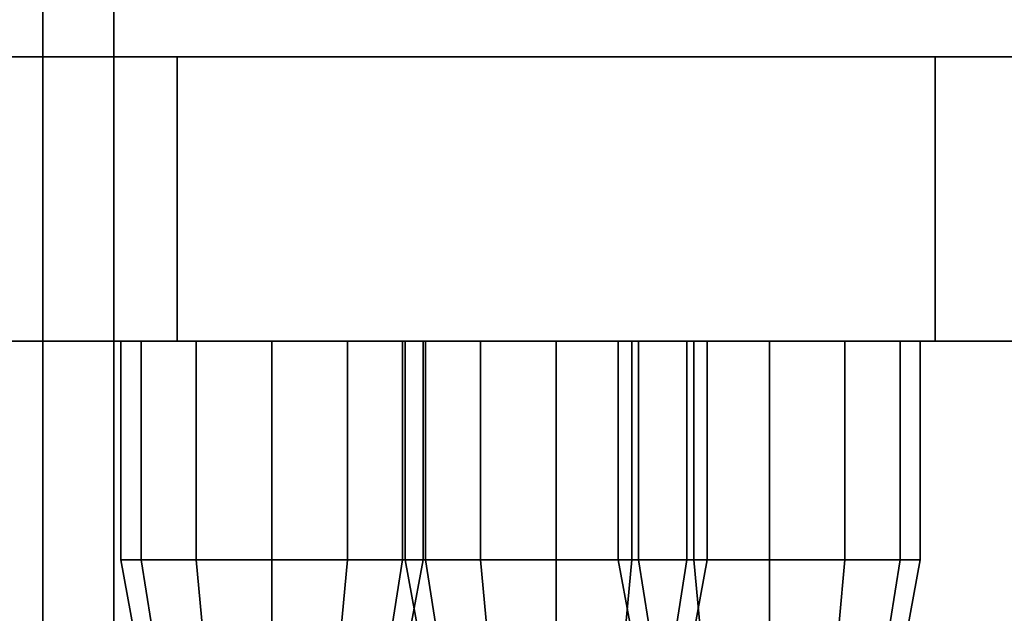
# Model space of a CAD drawing. Header units: metres. Extents: x -34.5 to -0.5, y 0 to 14.7.
# Tile 58 of 74: x -13.346 to -12.931, y 1.565 to 1.816. Entities that reach past the tile are written whole.
import ezdxf

# ---------------------------------------------------------------- set-up
doc = ezdxf.new("R2010")
doc.units = ezdxf.units.M
for name, color, linetype in [('FRAME', 8, 'Continuous'), ('GLASS', 5, 'Continuous'), ('STUCCO', 8, 'Continuous')]:
    doc.layers.add(name, color=color, linetype=linetype)

msp = doc.modelspace()

# ---------------------------------------------------------------- linework, layer by layer
at = {"layer": 'FRAME'}
for points in [[(-13.3067, 1.5), (-13.3667, 1.5), (-13.3667, 4), (-13.3067, 4)], [(-13.3667, 1.5), (-13.3067, 1.5), (-13.3067, 4), (-13.3667, 4)], [(-13.3067, 1.5), (-13.3667, 1.5), (-13.3667, 4), (-13.3067, 4)], [(-13.3667, 1.5), (-13.3067, 1.5), (-13.3067, 4), (-13.3667, 4)]]:
    msp.add_lwpolyline(points, close=True, dxfattribs=at)
at = {"layer": 'GLASS'}
for points in [[(-11.9967, 1.53), (-13.3367, 1.53), (-13.3367, 3.97), (-11.9967, 3.97)], [(-13.3367, 1.53), (-11.9967, 1.53), (-11.9967, 3.97), (-13.3367, 3.97)], [(-11.9967, 1.53), (-13.3367, 1.53), (-13.3367, 3.97), (-11.9967, 3.97)], [(-13.3367, 1.53), (-11.9967, 1.53), (-11.9967, 3.97), (-13.3367, 3.97)]]:
    msp.add_lwpolyline(points, close=True, dxfattribs=at)
at = {"layer": 'STUCCO'}
for points in [[(-10.1, 1.68), (-16, 1.68), (-16, 1.8), (-10.1, 1.8)], [(-16, 1.68), (-10.1, 1.68), (-10.1, 1.8), (-16, 1.8)], [(-12.96, 1.68), (-13.28, 1.68), (-13.28, 1.8), (-12.96, 1.8)], [(-13.28, 1.68), (-12.96, 1.68), (-12.96, 1.8), (-13.28, 1.8)], [(-13.2952, 1.5876), (-13.3038, 1.5876), (-13.3038, 1.68), (-13.2952, 1.68)], [(-13.3038, 1.5876), (-13.2952, 1.5876), (-13.2952, 1.68), (-13.3038, 1.68)], [(-13.2719, 1.5876), (-13.2952, 1.5876), (-13.2952, 1.68), (-13.2719, 1.68)], [(-13.2952, 1.5876), (-13.2719, 1.5876), (-13.2719, 1.68), (-13.2952, 1.68)], [(-13.24, 1.5876), (-13.2719, 1.5876), (-13.2719, 1.68), (-13.24, 1.68)], [(-13.2719, 1.5876), (-13.24, 1.5876), (-13.24, 1.68), (-13.2719, 1.68)], [(-13.2081, 1.5876), (-13.24, 1.5876), (-13.24, 1.68), (-13.2081, 1.68)], [(-13.24, 1.5876), (-13.2081, 1.5876), (-13.2081, 1.68), (-13.24, 1.68)], [(-13.1848, 1.5876), (-13.2081, 1.5876), (-13.2081, 1.68), (-13.1848, 1.68)], [(-13.2081, 1.5876), (-13.1848, 1.5876), (-13.1848, 1.68), (-13.2081, 1.68)], [(-13.1762, 1.5876), (-13.1848, 1.5876), (-13.1848, 1.68), (-13.1762, 1.68)], [(-13.1848, 1.5876), (-13.1762, 1.5876), (-13.1762, 1.68), (-13.1848, 1.68)], [(-13.1752, 1.5876), (-13.1837, 1.5876), (-13.1837, 1.68), (-13.1752, 1.68)], [(-13.1837, 1.5876), (-13.1752, 1.5876), (-13.1752, 1.68), (-13.1837, 1.68)], [(-13.1752, 1.5876), (-13.1837, 1.5876), (-13.1837, 1.68), (-13.1752, 1.68)], [(-13.1837, 1.5876), (-13.1752, 1.5876), (-13.1752, 1.68), (-13.1837, 1.68)], [(-13.1752, 1.5876), (-13.1837, 1.5876), (-13.1837, 1.68), (-13.1752, 1.68)], [(-13.1837, 1.5876), (-13.1752, 1.5876), (-13.1752, 1.68), (-13.1837, 1.68)], [(-13.1752, 1.5876), (-13.1837, 1.5876), (-13.1837, 1.68), (-13.1752, 1.68)], [(-13.1837, 1.5876), (-13.1752, 1.5876), (-13.1752, 1.68), (-13.1837, 1.68)], [(-13.1752, 1.5876), (-13.1837, 1.5876), (-13.1837, 1.68), (-13.1752, 1.68)], [(-13.1837, 1.5876), (-13.1752, 1.5876), (-13.1752, 1.68), (-13.1837, 1.68)], [(-13.1752, 1.5876), (-13.1837, 1.5876), (-13.1837, 1.68), (-13.1752, 1.68)], [(-13.1837, 1.5876), (-13.1752, 1.5876), (-13.1752, 1.68), (-13.1837, 1.68)], [(-13.1752, 1.5876), (-13.1837, 1.5876), (-13.1837, 1.68), (-13.1752, 1.68)], [(-13.1837, 1.5876), (-13.1752, 1.5876), (-13.1752, 1.68), (-13.1837, 1.68)], [(-13.1752, 1.5876), (-13.1837, 1.5876), (-13.1837, 1.68), (-13.1752, 1.68)], [(-13.1837, 1.5876), (-13.1752, 1.5876), (-13.1752, 1.68), (-13.1837, 1.68)], [(-13.1752, 1.5876), (-13.1837, 1.5876), (-13.1837, 1.68), (-13.1752, 1.68)], [(-13.1837, 1.5876), (-13.1752, 1.5876), (-13.1752, 1.68), (-13.1837, 1.68)], [(-13.1752, 1.5876), (-13.1837, 1.5876), (-13.1837, 1.68), (-13.1752, 1.68)], [(-13.1837, 1.5876), (-13.1752, 1.5876), (-13.1752, 1.68), (-13.1837, 1.68)], [(-13.1752, 1.5876), (-13.1837, 1.5876), (-13.1837, 1.68), (-13.1752, 1.68)], [(-13.1837, 1.5876), (-13.1752, 1.5876), (-13.1752, 1.68), (-13.1837, 1.68)], [(-13.1752, 1.5876), (-13.1837, 1.5876), (-13.1837, 1.68), (-13.1752, 1.68)], [(-13.1837, 1.5876), (-13.1752, 1.5876), (-13.1752, 1.68), (-13.1837, 1.68)], [(-13.1752, 1.5876), (-13.1837, 1.5876), (-13.1837, 1.68), (-13.1752, 1.68)], [(-13.1837, 1.5876), (-13.1752, 1.5876), (-13.1752, 1.68), (-13.1837, 1.68)], [(-13.1752, 1.5876), (-13.1837, 1.5876), (-13.1837, 1.68), (-13.1752, 1.68)], [(-13.1837, 1.5876), (-13.1752, 1.5876), (-13.1752, 1.68), (-13.1837, 1.68)], [(-13.1519, 1.5876), (-13.1752, 1.5876), (-13.1752, 1.68), (-13.1519, 1.68)], [(-13.1752, 1.5876), (-13.1519, 1.5876), (-13.1519, 1.68), (-13.1752, 1.68)], [(-13.1519, 1.5876), (-13.1752, 1.5876), (-13.1752, 1.68), (-13.1519, 1.68)], [(-13.1752, 1.5876), (-13.1519, 1.5876), (-13.1519, 1.68), (-13.1752, 1.68)], [(-13.1519, 1.5876), (-13.1752, 1.5876), (-13.1752, 1.68), (-13.1519, 1.68)], [(-13.1752, 1.5876), (-13.1519, 1.5876), (-13.1519, 1.68), (-13.1752, 1.68)], [(-13.1519, 1.5876), (-13.1752, 1.5876), (-13.1752, 1.68), (-13.1519, 1.68)], [(-13.1752, 1.5876), (-13.1519, 1.5876), (-13.1519, 1.68), (-13.1752, 1.68)], [(-13.1519, 1.5876), (-13.1752, 1.5876), (-13.1752, 1.68), (-13.1519, 1.68)], [(-13.1752, 1.5876), (-13.1519, 1.5876), (-13.1519, 1.68), (-13.1752, 1.68)], [(-13.1519, 1.5876), (-13.1752, 1.5876), (-13.1752, 1.68), (-13.1519, 1.68)], [(-13.1752, 1.5876), (-13.1519, 1.5876), (-13.1519, 1.68), (-13.1752, 1.68)], [(-13.1519, 1.5876), (-13.1752, 1.5876), (-13.1752, 1.68), (-13.1519, 1.68)], [(-13.1752, 1.5876), (-13.1519, 1.5876), (-13.1519, 1.68), (-13.1752, 1.68)], [(-13.1519, 1.5876), (-13.1752, 1.5876), (-13.1752, 1.68), (-13.1519, 1.68)], [(-13.1752, 1.5876), (-13.1519, 1.5876), (-13.1519, 1.68), (-13.1752, 1.68)], [(-13.1519, 1.5876), (-13.1752, 1.5876), (-13.1752, 1.68), (-13.1519, 1.68)], [(-13.1752, 1.5876), (-13.1519, 1.5876), (-13.1519, 1.68), (-13.1752, 1.68)], [(-13.1519, 1.5876), (-13.1752, 1.5876), (-13.1752, 1.68), (-13.1519, 1.68)], [(-13.1752, 1.5876), (-13.1519, 1.5876), (-13.1519, 1.68), (-13.1752, 1.68)], [(-13.1519, 1.5876), (-13.1752, 1.5876), (-13.1752, 1.68), (-13.1519, 1.68)], [(-13.1752, 1.5876), (-13.1519, 1.5876), (-13.1519, 1.68), (-13.1752, 1.68)], [(-13.1519, 1.5876), (-13.1752, 1.5876), (-13.1752, 1.68), (-13.1519, 1.68)], [(-13.1752, 1.5876), (-13.1519, 1.5876), (-13.1519, 1.68), (-13.1752, 1.68)], [(-13.1519, 1.5876), (-13.1752, 1.5876), (-13.1752, 1.68), (-13.1519, 1.68)], [(-13.1752, 1.5876), (-13.1519, 1.5876), (-13.1519, 1.68), (-13.1752, 1.68)], [(-13.1519, 1.5876), (-13.1752, 1.5876), (-13.1752, 1.68), (-13.1519, 1.68)], [(-13.1752, 1.5876), (-13.1519, 1.5876), (-13.1519, 1.68), (-13.1752, 1.68)], [(-13.12, 1.5876), (-13.1519, 1.5876), (-13.1519, 1.68), (-13.12, 1.68)], [(-13.1519, 1.5876), (-13.12, 1.5876), (-13.12, 1.68), (-13.1519, 1.68)], [(-13.12, 1.5876), (-13.1519, 1.5876), (-13.1519, 1.68), (-13.12, 1.68)], [(-13.1519, 1.5876), (-13.12, 1.5876), (-13.12, 1.68), (-13.1519, 1.68)], [(-13.12, 1.5876), (-13.1519, 1.5876), (-13.1519, 1.68), (-13.12, 1.68)], [(-13.1519, 1.5876), (-13.12, 1.5876), (-13.12, 1.68), (-13.1519, 1.68)], [(-13.12, 1.5876), (-13.1519, 1.5876), (-13.1519, 1.68), (-13.12, 1.68)], [(-13.1519, 1.5876), (-13.12, 1.5876), (-13.12, 1.68), (-13.1519, 1.68)], [(-13.12, 1.5876), (-13.1519, 1.5876), (-13.1519, 1.68), (-13.12, 1.68)], [(-13.1519, 1.5876), (-13.12, 1.5876), (-13.12, 1.68), (-13.1519, 1.68)], [(-13.12, 1.5876), (-13.1519, 1.5876), (-13.1519, 1.68), (-13.12, 1.68)], [(-13.1519, 1.5876), (-13.12, 1.5876), (-13.12, 1.68), (-13.1519, 1.68)], [(-13.12, 1.5876), (-13.1519, 1.5876), (-13.1519, 1.68), (-13.12, 1.68)], [(-13.1519, 1.5876), (-13.12, 1.5876), (-13.12, 1.68), (-13.1519, 1.68)], [(-13.12, 1.5876), (-13.1519, 1.5876), (-13.1519, 1.68), (-13.12, 1.68)], [(-13.1519, 1.5876), (-13.12, 1.5876), (-13.12, 1.68), (-13.1519, 1.68)], [(-13.12, 1.5876), (-13.1519, 1.5876), (-13.1519, 1.68), (-13.12, 1.68)], [(-13.1519, 1.5876), (-13.12, 1.5876), (-13.12, 1.68), (-13.1519, 1.68)], [(-13.12, 1.5876), (-13.1519, 1.5876), (-13.1519, 1.68), (-13.12, 1.68)], [(-13.1519, 1.5876), (-13.12, 1.5876), (-13.12, 1.68), (-13.1519, 1.68)], [(-13.12, 1.5876), (-13.1519, 1.5876), (-13.1519, 1.68), (-13.12, 1.68)], [(-13.1519, 1.5876), (-13.12, 1.5876), (-13.12, 1.68), (-13.1519, 1.68)], [(-13.12, 1.5876), (-13.1519, 1.5876), (-13.1519, 1.68), (-13.12, 1.68)], [(-13.1519, 1.5876), (-13.12, 1.5876), (-13.12, 1.68), (-13.1519, 1.68)], [(-13.12, 1.5876), (-13.1519, 1.5876), (-13.1519, 1.68), (-13.12, 1.68)], [(-13.1519, 1.5876), (-13.12, 1.5876), (-13.12, 1.68), (-13.1519, 1.68)], [(-13.12, 1.5876), (-13.1519, 1.5876), (-13.1519, 1.68), (-13.12, 1.68)], [(-13.1519, 1.5876), (-13.12, 1.5876), (-13.12, 1.68), (-13.1519, 1.68)], [(-13.0881, 1.5876), (-13.12, 1.5876), (-13.12, 1.68), (-13.0881, 1.68)], [(-13.12, 1.5876), (-13.0881, 1.5876), (-13.0881, 1.68), (-13.12, 1.68)], [(-13.0881, 1.5876), (-13.12, 1.5876), (-13.12, 1.68), (-13.0881, 1.68)], [(-13.12, 1.5876), (-13.0881, 1.5876), (-13.0881, 1.68), (-13.12, 1.68)], [(-13.0881, 1.5876), (-13.12, 1.5876), (-13.12, 1.68), (-13.0881, 1.68)], [(-13.12, 1.5876), (-13.0881, 1.5876), (-13.0881, 1.68), (-13.12, 1.68)], [(-13.0881, 1.5876), (-13.12, 1.5876), (-13.12, 1.68), (-13.0881, 1.68)], [(-13.12, 1.5876), (-13.0881, 1.5876), (-13.0881, 1.68), (-13.12, 1.68)], [(-13.0881, 1.5876), (-13.12, 1.5876), (-13.12, 1.68), (-13.0881, 1.68)], [(-13.12, 1.5876), (-13.0881, 1.5876), (-13.0881, 1.68), (-13.12, 1.68)], [(-13.0881, 1.5876), (-13.12, 1.5876), (-13.12, 1.68), (-13.0881, 1.68)], [(-13.12, 1.5876), (-13.0881, 1.5876), (-13.0881, 1.68), (-13.12, 1.68)], [(-13.0881, 1.5876), (-13.12, 1.5876), (-13.12, 1.68), (-13.0881, 1.68)], [(-13.12, 1.5876), (-13.0881, 1.5876), (-13.0881, 1.68), (-13.12, 1.68)], [(-13.0881, 1.5876), (-13.12, 1.5876), (-13.12, 1.68), (-13.0881, 1.68)], [(-13.12, 1.5876), (-13.0881, 1.5876), (-13.0881, 1.68), (-13.12, 1.68)], [(-13.0881, 1.5876), (-13.12, 1.5876), (-13.12, 1.68), (-13.0881, 1.68)], [(-13.12, 1.5876), (-13.0881, 1.5876), (-13.0881, 1.68), (-13.12, 1.68)], [(-13.0881, 1.5876), (-13.12, 1.5876), (-13.12, 1.68), (-13.0881, 1.68)], [(-13.12, 1.5876), (-13.0881, 1.5876), (-13.0881, 1.68), (-13.12, 1.68)], [(-13.0881, 1.5876), (-13.12, 1.5876), (-13.12, 1.68), (-13.0881, 1.68)], [(-13.12, 1.5876), (-13.0881, 1.5876), (-13.0881, 1.68), (-13.12, 1.68)], [(-13.0881, 1.5876), (-13.12, 1.5876), (-13.12, 1.68), (-13.0881, 1.68)], [(-13.12, 1.5876), (-13.0881, 1.5876), (-13.0881, 1.68), (-13.12, 1.68)], [(-13.0881, 1.5876), (-13.12, 1.5876), (-13.12, 1.68), (-13.0881, 1.68)], [(-13.12, 1.5876), (-13.0881, 1.5876), (-13.0881, 1.68), (-13.12, 1.68)], [(-13.0881, 1.5876), (-13.12, 1.5876), (-13.12, 1.68), (-13.0881, 1.68)], [(-13.12, 1.5876), (-13.0881, 1.5876), (-13.0881, 1.68), (-13.12, 1.68)], [(-13.0852, 1.5876), (-13.0938, 1.5876), (-13.0938, 1.68), (-13.0852, 1.68)], [(-13.0938, 1.5876), (-13.0852, 1.5876), (-13.0852, 1.68), (-13.0938, 1.68)], [(-13.0648, 1.5876), (-13.0881, 1.5876), (-13.0881, 1.68), (-13.0648, 1.68)], [(-13.0881, 1.5876), (-13.0648, 1.5876), (-13.0648, 1.68), (-13.0881, 1.68)], [(-13.0648, 1.5876), (-13.0881, 1.5876), (-13.0881, 1.68), (-13.0648, 1.68)], [(-13.0881, 1.5876), (-13.0648, 1.5876), (-13.0648, 1.68), (-13.0881, 1.68)], [(-13.0648, 1.5876), (-13.0881, 1.5876), (-13.0881, 1.68), (-13.0648, 1.68)], [(-13.0881, 1.5876), (-13.0648, 1.5876), (-13.0648, 1.68), (-13.0881, 1.68)], [(-13.0648, 1.5876), (-13.0881, 1.5876), (-13.0881, 1.68), (-13.0648, 1.68)], [(-13.0881, 1.5876), (-13.0648, 1.5876), (-13.0648, 1.68), (-13.0881, 1.68)], [(-13.0648, 1.5876), (-13.0881, 1.5876), (-13.0881, 1.68), (-13.0648, 1.68)], [(-13.0881, 1.5876), (-13.0648, 1.5876), (-13.0648, 1.68), (-13.0881, 1.68)], [(-13.0648, 1.5876), (-13.0881, 1.5876), (-13.0881, 1.68), (-13.0648, 1.68)], [(-13.0881, 1.5876), (-13.0648, 1.5876), (-13.0648, 1.68), (-13.0881, 1.68)], [(-13.0648, 1.5876), (-13.0881, 1.5876), (-13.0881, 1.68), (-13.0648, 1.68)], [(-13.0881, 1.5876), (-13.0648, 1.5876), (-13.0648, 1.68), (-13.0881, 1.68)], [(-13.0648, 1.5876), (-13.0881, 1.5876), (-13.0881, 1.68), (-13.0648, 1.68)], [(-13.0881, 1.5876), (-13.0648, 1.5876), (-13.0648, 1.68), (-13.0881, 1.68)], [(-13.0648, 1.5876), (-13.0881, 1.5876), (-13.0881, 1.68), (-13.0648, 1.68)], [(-13.0881, 1.5876), (-13.0648, 1.5876), (-13.0648, 1.68), (-13.0881, 1.68)], [(-13.0648, 1.5876), (-13.0881, 1.5876), (-13.0881, 1.68), (-13.0648, 1.68)], [(-13.0881, 1.5876), (-13.0648, 1.5876), (-13.0648, 1.68), (-13.0881, 1.68)], [(-13.0648, 1.5876), (-13.0881, 1.5876), (-13.0881, 1.68), (-13.0648, 1.68)], [(-13.0881, 1.5876), (-13.0648, 1.5876), (-13.0648, 1.68), (-13.0881, 1.68)], [(-13.0648, 1.5876), (-13.0881, 1.5876), (-13.0881, 1.68), (-13.0648, 1.68)], [(-13.0881, 1.5876), (-13.0648, 1.5876), (-13.0648, 1.68), (-13.0881, 1.68)], [(-13.0648, 1.5876), (-13.0881, 1.5876), (-13.0881, 1.68), (-13.0648, 1.68)], [(-13.0881, 1.5876), (-13.0648, 1.5876), (-13.0648, 1.68), (-13.0881, 1.68)], [(-13.0648, 1.5876), (-13.0881, 1.5876), (-13.0881, 1.68), (-13.0648, 1.68)], [(-13.0881, 1.5876), (-13.0648, 1.5876), (-13.0648, 1.68), (-13.0881, 1.68)], [(-13.0619, 1.5876), (-13.0852, 1.5876), (-13.0852, 1.68), (-13.0619, 1.68)], [(-13.0852, 1.5876), (-13.0619, 1.5876), (-13.0619, 1.68), (-13.0852, 1.68)], [(-13.0563, 1.5876), (-13.0648, 1.5876), (-13.0648, 1.68), (-13.0563, 1.68)], [(-13.0648, 1.5876), (-13.0563, 1.5876), (-13.0563, 1.68), (-13.0648, 1.68)], [(-13.0563, 1.5876), (-13.0648, 1.5876), (-13.0648, 1.68), (-13.0563, 1.68)], [(-13.0648, 1.5876), (-13.0563, 1.5876), (-13.0563, 1.68), (-13.0648, 1.68)], [(-13.0563, 1.5876), (-13.0648, 1.5876), (-13.0648, 1.68), (-13.0563, 1.68)], [(-13.0648, 1.5876), (-13.0563, 1.5876), (-13.0563, 1.68), (-13.0648, 1.68)], [(-13.0563, 1.5876), (-13.0648, 1.5876), (-13.0648, 1.68), (-13.0563, 1.68)], [(-13.0648, 1.5876), (-13.0563, 1.5876), (-13.0563, 1.68), (-13.0648, 1.68)], [(-13.0563, 1.5876), (-13.0648, 1.5876), (-13.0648, 1.68), (-13.0563, 1.68)], [(-13.0648, 1.5876), (-13.0563, 1.5876), (-13.0563, 1.68), (-13.0648, 1.68)], [(-13.0563, 1.5876), (-13.0648, 1.5876), (-13.0648, 1.68), (-13.0563, 1.68)], [(-13.0648, 1.5876), (-13.0563, 1.5876), (-13.0563, 1.68), (-13.0648, 1.68)], [(-13.0563, 1.5876), (-13.0648, 1.5876), (-13.0648, 1.68), (-13.0563, 1.68)], [(-13.0648, 1.5876), (-13.0563, 1.5876), (-13.0563, 1.68), (-13.0648, 1.68)], [(-13.0563, 1.5876), (-13.0648, 1.5876), (-13.0648, 1.68), (-13.0563, 1.68)], [(-13.0648, 1.5876), (-13.0563, 1.5876), (-13.0563, 1.68), (-13.0648, 1.68)], [(-13.0563, 1.5876), (-13.0648, 1.5876), (-13.0648, 1.68), (-13.0563, 1.68)], [(-13.0648, 1.5876), (-13.0563, 1.5876), (-13.0563, 1.68), (-13.0648, 1.68)], [(-13.0563, 1.5876), (-13.0648, 1.5876), (-13.0648, 1.68), (-13.0563, 1.68)], [(-13.0648, 1.5876), (-13.0563, 1.5876), (-13.0563, 1.68), (-13.0648, 1.68)], [(-13.0563, 1.5876), (-13.0648, 1.5876), (-13.0648, 1.68), (-13.0563, 1.68)], [(-13.0648, 1.5876), (-13.0563, 1.5876), (-13.0563, 1.68), (-13.0648, 1.68)], [(-13.0563, 1.5876), (-13.0648, 1.5876), (-13.0648, 1.68), (-13.0563, 1.68)], [(-13.0648, 1.5876), (-13.0563, 1.5876), (-13.0563, 1.68), (-13.0648, 1.68)], [(-13.0563, 1.5876), (-13.0648, 1.5876), (-13.0648, 1.68), (-13.0563, 1.68)], [(-13.0648, 1.5876), (-13.0563, 1.5876), (-13.0563, 1.68), (-13.0648, 1.68)], [(-13.0563, 1.5876), (-13.0648, 1.5876), (-13.0648, 1.68), (-13.0563, 1.68)], [(-13.0648, 1.5876), (-13.0563, 1.5876), (-13.0563, 1.68), (-13.0648, 1.68)], [(-13.03, 1.5876), (-13.0619, 1.5876), (-13.0619, 1.68), (-13.03, 1.68)], [(-13.0619, 1.5876), (-13.03, 1.5876), (-13.03, 1.68), (-13.0619, 1.68)], [(-12.9981, 1.5876), (-13.03, 1.5876), (-13.03, 1.68), (-12.9981, 1.68)], [(-13.03, 1.5876), (-12.9981, 1.5876), (-12.9981, 1.68), (-13.03, 1.68)], [(-12.9748, 1.5876), (-12.9981, 1.5876), (-12.9981, 1.68), (-12.9748, 1.68)], [(-12.9981, 1.5876), (-12.9748, 1.5876), (-12.9748, 1.68), (-12.9981, 1.68)], [(-12.9663, 1.5876), (-12.9748, 1.5876), (-12.9748, 1.68), (-12.9663, 1.68)], [(-12.9748, 1.5876), (-12.9663, 1.5876), (-12.9663, 1.68), (-12.9748, 1.68)], [(-13.2868, 1.5348), (-13.294, 1.5348), (-13.3038, 1.5876), (-13.2952, 1.5876)], [(-13.294, 1.5348), (-13.2868, 1.5348), (-13.2952, 1.5876), (-13.3038, 1.5876)], [(-13.267, 1.5348), (-13.2868, 1.5348), (-13.2952, 1.5876), (-13.2719, 1.5876)], [(-13.2868, 1.5348), (-13.267, 1.5348), (-13.2719, 1.5876), (-13.2952, 1.5876)], [(-13.24, 1.5348), (-13.267, 1.5348), (-13.2719, 1.5876), (-13.24, 1.5876)], [(-13.267, 1.5348), (-13.24, 1.5348), (-13.24, 1.5876), (-13.2719, 1.5876)], [(-13.213, 1.5348), (-13.24, 1.5348), (-13.24, 1.5876), (-13.2081, 1.5876)], [(-13.24, 1.5348), (-13.213, 1.5348), (-13.2081, 1.5876), (-13.24, 1.5876)], [(-13.1932, 1.5348), (-13.213, 1.5348), (-13.2081, 1.5876), (-13.1848, 1.5876)], [(-13.213, 1.5348), (-13.1932, 1.5348), (-13.1848, 1.5876), (-13.2081, 1.5876)], [(-13.186, 1.5348), (-13.1932, 1.5348), (-13.1848, 1.5876), (-13.1762, 1.5876)], [(-13.1932, 1.5348), (-13.186, 1.5348), (-13.1762, 1.5876), (-13.1848, 1.5876)], [(-13.1668, 1.5348), (-13.174, 1.5348), (-13.1837, 1.5876), (-13.1752, 1.5876)], [(-13.174, 1.5348), (-13.1668, 1.5348), (-13.1752, 1.5876), (-13.1837, 1.5876)], [(-13.1668, 1.5348), (-13.174, 1.5348), (-13.1837, 1.5876), (-13.1752, 1.5876)], [(-13.174, 1.5348), (-13.1668, 1.5348), (-13.1752, 1.5876), (-13.1837, 1.5876)], [(-13.1668, 1.5348), (-13.174, 1.5348), (-13.1837, 1.5876), (-13.1752, 1.5876)], [(-13.174, 1.5348), (-13.1668, 1.5348), (-13.1752, 1.5876), (-13.1837, 1.5876)], [(-13.1668, 1.5348), (-13.174, 1.5348), (-13.1837, 1.5876), (-13.1752, 1.5876)], [(-13.174, 1.5348), (-13.1668, 1.5348), (-13.1752, 1.5876), (-13.1837, 1.5876)], [(-13.1668, 1.5348), (-13.174, 1.5348), (-13.1837, 1.5876), (-13.1752, 1.5876)], [(-13.174, 1.5348), (-13.1668, 1.5348), (-13.1752, 1.5876), (-13.1837, 1.5876)], [(-13.1668, 1.5348), (-13.174, 1.5348), (-13.1837, 1.5876), (-13.1752, 1.5876)], [(-13.174, 1.5348), (-13.1668, 1.5348), (-13.1752, 1.5876), (-13.1837, 1.5876)], [(-13.1668, 1.5348), (-13.174, 1.5348), (-13.1837, 1.5876), (-13.1752, 1.5876)], [(-13.174, 1.5348), (-13.1668, 1.5348), (-13.1752, 1.5876), (-13.1837, 1.5876)], [(-13.1668, 1.5348), (-13.174, 1.5348), (-13.1837, 1.5876), (-13.1752, 1.5876)], [(-13.174, 1.5348), (-13.1668, 1.5348), (-13.1752, 1.5876), (-13.1837, 1.5876)], [(-13.1668, 1.5348), (-13.174, 1.5348), (-13.1837, 1.5876), (-13.1752, 1.5876)], [(-13.174, 1.5348), (-13.1668, 1.5348), (-13.1752, 1.5876), (-13.1837, 1.5876)], [(-13.1668, 1.5348), (-13.174, 1.5348), (-13.1837, 1.5876), (-13.1752, 1.5876)], [(-13.174, 1.5348), (-13.1668, 1.5348), (-13.1752, 1.5876), (-13.1837, 1.5876)], [(-13.1668, 1.5348), (-13.174, 1.5348), (-13.1837, 1.5876), (-13.1752, 1.5876)], [(-13.174, 1.5348), (-13.1668, 1.5348), (-13.1752, 1.5876), (-13.1837, 1.5876)], [(-13.1668, 1.5348), (-13.174, 1.5348), (-13.1837, 1.5876), (-13.1752, 1.5876)], [(-13.174, 1.5348), (-13.1668, 1.5348), (-13.1752, 1.5876), (-13.1837, 1.5876)], [(-13.1668, 1.5348), (-13.174, 1.5348), (-13.1837, 1.5876), (-13.1752, 1.5876)], [(-13.174, 1.5348), (-13.1668, 1.5348), (-13.1752, 1.5876), (-13.1837, 1.5876)], [(-13.1668, 1.5348), (-13.174, 1.5348), (-13.1837, 1.5876), (-13.1752, 1.5876)], [(-13.174, 1.5348), (-13.1668, 1.5348), (-13.1752, 1.5876), (-13.1837, 1.5876)], [(-13.147, 1.5348), (-13.1668, 1.5348), (-13.1752, 1.5876), (-13.1519, 1.5876)], [(-13.1668, 1.5348), (-13.147, 1.5348), (-13.1519, 1.5876), (-13.1752, 1.5876)], [(-13.147, 1.5348), (-13.1668, 1.5348), (-13.1752, 1.5876), (-13.1519, 1.5876)], [(-13.1668, 1.5348), (-13.147, 1.5348), (-13.1519, 1.5876), (-13.1752, 1.5876)], [(-13.147, 1.5348), (-13.1668, 1.5348), (-13.1752, 1.5876), (-13.1519, 1.5876)], [(-13.1668, 1.5348), (-13.147, 1.5348), (-13.1519, 1.5876), (-13.1752, 1.5876)], [(-13.147, 1.5348), (-13.1668, 1.5348), (-13.1752, 1.5876), (-13.1519, 1.5876)], [(-13.1668, 1.5348), (-13.147, 1.5348), (-13.1519, 1.5876), (-13.1752, 1.5876)], [(-13.147, 1.5348), (-13.1668, 1.5348), (-13.1752, 1.5876), (-13.1519, 1.5876)], [(-13.1668, 1.5348), (-13.147, 1.5348), (-13.1519, 1.5876), (-13.1752, 1.5876)], [(-13.147, 1.5348), (-13.1668, 1.5348), (-13.1752, 1.5876), (-13.1519, 1.5876)], [(-13.1668, 1.5348), (-13.147, 1.5348), (-13.1519, 1.5876), (-13.1752, 1.5876)], [(-13.147, 1.5348), (-13.1668, 1.5348), (-13.1752, 1.5876), (-13.1519, 1.5876)], [(-13.1668, 1.5348), (-13.147, 1.5348), (-13.1519, 1.5876), (-13.1752, 1.5876)], [(-13.147, 1.5348), (-13.1668, 1.5348), (-13.1752, 1.5876), (-13.1519, 1.5876)], [(-13.1668, 1.5348), (-13.147, 1.5348), (-13.1519, 1.5876), (-13.1752, 1.5876)], [(-13.147, 1.5348), (-13.1668, 1.5348), (-13.1752, 1.5876), (-13.1519, 1.5876)], [(-13.1668, 1.5348), (-13.147, 1.5348), (-13.1519, 1.5876), (-13.1752, 1.5876)], [(-13.147, 1.5348), (-13.1668, 1.5348), (-13.1752, 1.5876), (-13.1519, 1.5876)], [(-13.1668, 1.5348), (-13.147, 1.5348), (-13.1519, 1.5876), (-13.1752, 1.5876)], [(-13.147, 1.5348), (-13.1668, 1.5348), (-13.1752, 1.5876), (-13.1519, 1.5876)], [(-13.1668, 1.5348), (-13.147, 1.5348), (-13.1519, 1.5876), (-13.1752, 1.5876)], [(-13.147, 1.5348), (-13.1668, 1.5348), (-13.1752, 1.5876), (-13.1519, 1.5876)], [(-13.1668, 1.5348), (-13.147, 1.5348), (-13.1519, 1.5876), (-13.1752, 1.5876)], [(-13.147, 1.5348), (-13.1668, 1.5348), (-13.1752, 1.5876), (-13.1519, 1.5876)], [(-13.1668, 1.5348), (-13.147, 1.5348), (-13.1519, 1.5876), (-13.1752, 1.5876)], [(-13.147, 1.5348), (-13.1668, 1.5348), (-13.1752, 1.5876), (-13.1519, 1.5876)], [(-13.1668, 1.5348), (-13.147, 1.5348), (-13.1519, 1.5876), (-13.1752, 1.5876)], [(-13.12, 1.5348), (-13.147, 1.5348), (-13.1519, 1.5876), (-13.12, 1.5876)], [(-13.147, 1.5348), (-13.12, 1.5348), (-13.12, 1.5876), (-13.1519, 1.5876)], [(-13.12, 1.5348), (-13.147, 1.5348), (-13.1519, 1.5876), (-13.12, 1.5876)], [(-13.147, 1.5348), (-13.12, 1.5348), (-13.12, 1.5876), (-13.1519, 1.5876)], [(-13.12, 1.5348), (-13.147, 1.5348), (-13.1519, 1.5876), (-13.12, 1.5876)], [(-13.147, 1.5348), (-13.12, 1.5348), (-13.12, 1.5876), (-13.1519, 1.5876)], [(-13.12, 1.5348), (-13.147, 1.5348), (-13.1519, 1.5876), (-13.12, 1.5876)], [(-13.147, 1.5348), (-13.12, 1.5348), (-13.12, 1.5876), (-13.1519, 1.5876)], [(-13.12, 1.5348), (-13.147, 1.5348), (-13.1519, 1.5876), (-13.12, 1.5876)], [(-13.147, 1.5348), (-13.12, 1.5348), (-13.12, 1.5876), (-13.1519, 1.5876)], [(-13.12, 1.5348), (-13.147, 1.5348), (-13.1519, 1.5876), (-13.12, 1.5876)], [(-13.147, 1.5348), (-13.12, 1.5348), (-13.12, 1.5876), (-13.1519, 1.5876)], [(-13.12, 1.5348), (-13.147, 1.5348), (-13.1519, 1.5876), (-13.12, 1.5876)], [(-13.147, 1.5348), (-13.12, 1.5348), (-13.12, 1.5876), (-13.1519, 1.5876)], [(-13.12, 1.5348), (-13.147, 1.5348), (-13.1519, 1.5876), (-13.12, 1.5876)], [(-13.147, 1.5348), (-13.12, 1.5348), (-13.12, 1.5876), (-13.1519, 1.5876)], [(-13.12, 1.5348), (-13.147, 1.5348), (-13.1519, 1.5876), (-13.12, 1.5876)], [(-13.147, 1.5348), (-13.12, 1.5348), (-13.12, 1.5876), (-13.1519, 1.5876)], [(-13.12, 1.5348), (-13.147, 1.5348), (-13.1519, 1.5876), (-13.12, 1.5876)], [(-13.147, 1.5348), (-13.12, 1.5348), (-13.12, 1.5876), (-13.1519, 1.5876)], [(-13.12, 1.5348), (-13.147, 1.5348), (-13.1519, 1.5876), (-13.12, 1.5876)], [(-13.147, 1.5348), (-13.12, 1.5348), (-13.12, 1.5876), (-13.1519, 1.5876)], [(-13.12, 1.5348), (-13.147, 1.5348), (-13.1519, 1.5876), (-13.12, 1.5876)], [(-13.147, 1.5348), (-13.12, 1.5348), (-13.12, 1.5876), (-13.1519, 1.5876)], [(-13.12, 1.5348), (-13.147, 1.5348), (-13.1519, 1.5876), (-13.12, 1.5876)], [(-13.147, 1.5348), (-13.12, 1.5348), (-13.12, 1.5876), (-13.1519, 1.5876)], [(-13.12, 1.5348), (-13.147, 1.5348), (-13.1519, 1.5876), (-13.12, 1.5876)], [(-13.147, 1.5348), (-13.12, 1.5348), (-13.12, 1.5876), (-13.1519, 1.5876)], [(-13.093, 1.5348), (-13.12, 1.5348), (-13.12, 1.5876), (-13.0881, 1.5876)], [(-13.12, 1.5348), (-13.093, 1.5348), (-13.0881, 1.5876), (-13.12, 1.5876)], [(-13.093, 1.5348), (-13.12, 1.5348), (-13.12, 1.5876), (-13.0881, 1.5876)], [(-13.12, 1.5348), (-13.093, 1.5348), (-13.0881, 1.5876), (-13.12, 1.5876)], [(-13.093, 1.5348), (-13.12, 1.5348), (-13.12, 1.5876), (-13.0881, 1.5876)], [(-13.12, 1.5348), (-13.093, 1.5348), (-13.0881, 1.5876), (-13.12, 1.5876)], [(-13.093, 1.5348), (-13.12, 1.5348), (-13.12, 1.5876), (-13.0881, 1.5876)], [(-13.12, 1.5348), (-13.093, 1.5348), (-13.0881, 1.5876), (-13.12, 1.5876)], [(-13.093, 1.5348), (-13.12, 1.5348), (-13.12, 1.5876), (-13.0881, 1.5876)], [(-13.12, 1.5348), (-13.093, 1.5348), (-13.0881, 1.5876), (-13.12, 1.5876)], [(-13.093, 1.5348), (-13.12, 1.5348), (-13.12, 1.5876), (-13.0881, 1.5876)], [(-13.12, 1.5348), (-13.093, 1.5348), (-13.0881, 1.5876), (-13.12, 1.5876)], [(-13.093, 1.5348), (-13.12, 1.5348), (-13.12, 1.5876), (-13.0881, 1.5876)], [(-13.12, 1.5348), (-13.093, 1.5348), (-13.0881, 1.5876), (-13.12, 1.5876)], [(-13.093, 1.5348), (-13.12, 1.5348), (-13.12, 1.5876), (-13.0881, 1.5876)], [(-13.12, 1.5348), (-13.093, 1.5348), (-13.0881, 1.5876), (-13.12, 1.5876)], [(-13.093, 1.5348), (-13.12, 1.5348), (-13.12, 1.5876), (-13.0881, 1.5876)], [(-13.12, 1.5348), (-13.093, 1.5348), (-13.0881, 1.5876), (-13.12, 1.5876)], [(-13.093, 1.5348), (-13.12, 1.5348), (-13.12, 1.5876), (-13.0881, 1.5876)], [(-13.12, 1.5348), (-13.093, 1.5348), (-13.0881, 1.5876), (-13.12, 1.5876)], [(-13.093, 1.5348), (-13.12, 1.5348), (-13.12, 1.5876), (-13.0881, 1.5876)], [(-13.12, 1.5348), (-13.093, 1.5348), (-13.0881, 1.5876), (-13.12, 1.5876)], [(-13.093, 1.5348), (-13.12, 1.5348), (-13.12, 1.5876), (-13.0881, 1.5876)], [(-13.12, 1.5348), (-13.093, 1.5348), (-13.0881, 1.5876), (-13.12, 1.5876)], [(-13.093, 1.5348), (-13.12, 1.5348), (-13.12, 1.5876), (-13.0881, 1.5876)], [(-13.12, 1.5348), (-13.093, 1.5348), (-13.0881, 1.5876), (-13.12, 1.5876)], [(-13.093, 1.5348), (-13.12, 1.5348), (-13.12, 1.5876), (-13.0881, 1.5876)], [(-13.12, 1.5348), (-13.093, 1.5348), (-13.0881, 1.5876), (-13.12, 1.5876)], [(-13.0768, 1.5348), (-13.084, 1.5348), (-13.0938, 1.5876), (-13.0852, 1.5876)], [(-13.084, 1.5348), (-13.0768, 1.5348), (-13.0852, 1.5876), (-13.0938, 1.5876)], [(-13.0732, 1.5348), (-13.093, 1.5348), (-13.0881, 1.5876), (-13.0648, 1.5876)], [(-13.093, 1.5348), (-13.0732, 1.5348), (-13.0648, 1.5876), (-13.0881, 1.5876)], [(-13.0732, 1.5348), (-13.093, 1.5348), (-13.0881, 1.5876), (-13.0648, 1.5876)], [(-13.093, 1.5348), (-13.0732, 1.5348), (-13.0648, 1.5876), (-13.0881, 1.5876)], [(-13.0732, 1.5348), (-13.093, 1.5348), (-13.0881, 1.5876), (-13.0648, 1.5876)], [(-13.093, 1.5348), (-13.0732, 1.5348), (-13.0648, 1.5876), (-13.0881, 1.5876)], [(-13.0732, 1.5348), (-13.093, 1.5348), (-13.0881, 1.5876), (-13.0648, 1.5876)], [(-13.093, 1.5348), (-13.0732, 1.5348), (-13.0648, 1.5876), (-13.0881, 1.5876)], [(-13.0732, 1.5348), (-13.093, 1.5348), (-13.0881, 1.5876), (-13.0648, 1.5876)], [(-13.093, 1.5348), (-13.0732, 1.5348), (-13.0648, 1.5876), (-13.0881, 1.5876)], [(-13.0732, 1.5348), (-13.093, 1.5348), (-13.0881, 1.5876), (-13.0648, 1.5876)], [(-13.093, 1.5348), (-13.0732, 1.5348), (-13.0648, 1.5876), (-13.0881, 1.5876)], [(-13.0732, 1.5348), (-13.093, 1.5348), (-13.0881, 1.5876), (-13.0648, 1.5876)], [(-13.093, 1.5348), (-13.0732, 1.5348), (-13.0648, 1.5876), (-13.0881, 1.5876)], [(-13.0732, 1.5348), (-13.093, 1.5348), (-13.0881, 1.5876), (-13.0648, 1.5876)], [(-13.093, 1.5348), (-13.0732, 1.5348), (-13.0648, 1.5876), (-13.0881, 1.5876)], [(-13.0732, 1.5348), (-13.093, 1.5348), (-13.0881, 1.5876), (-13.0648, 1.5876)], [(-13.093, 1.5348), (-13.0732, 1.5348), (-13.0648, 1.5876), (-13.0881, 1.5876)], [(-13.0732, 1.5348), (-13.093, 1.5348), (-13.0881, 1.5876), (-13.0648, 1.5876)], [(-13.093, 1.5348), (-13.0732, 1.5348), (-13.0648, 1.5876), (-13.0881, 1.5876)], [(-13.0732, 1.5348), (-13.093, 1.5348), (-13.0881, 1.5876), (-13.0648, 1.5876)], [(-13.093, 1.5348), (-13.0732, 1.5348), (-13.0648, 1.5876), (-13.0881, 1.5876)], [(-13.0732, 1.5348), (-13.093, 1.5348), (-13.0881, 1.5876), (-13.0648, 1.5876)], [(-13.093, 1.5348), (-13.0732, 1.5348), (-13.0648, 1.5876), (-13.0881, 1.5876)], [(-13.0732, 1.5348), (-13.093, 1.5348), (-13.0881, 1.5876), (-13.0648, 1.5876)], [(-13.093, 1.5348), (-13.0732, 1.5348), (-13.0648, 1.5876), (-13.0881, 1.5876)], [(-13.0732, 1.5348), (-13.093, 1.5348), (-13.0881, 1.5876), (-13.0648, 1.5876)], [(-13.093, 1.5348), (-13.0732, 1.5348), (-13.0648, 1.5876), (-13.0881, 1.5876)], [(-13.057, 1.5348), (-13.0768, 1.5348), (-13.0852, 1.5876), (-13.0619, 1.5876)], [(-13.0768, 1.5348), (-13.057, 1.5348), (-13.0619, 1.5876), (-13.0852, 1.5876)], [(-13.066, 1.5348), (-13.0732, 1.5348), (-13.0648, 1.5876), (-13.0563, 1.5876)], [(-13.0732, 1.5348), (-13.066, 1.5348), (-13.0563, 1.5876), (-13.0648, 1.5876)], [(-13.066, 1.5348), (-13.0732, 1.5348), (-13.0648, 1.5876), (-13.0563, 1.5876)], [(-13.0732, 1.5348), (-13.066, 1.5348), (-13.0563, 1.5876), (-13.0648, 1.5876)], [(-13.066, 1.5348), (-13.0732, 1.5348), (-13.0648, 1.5876), (-13.0563, 1.5876)], [(-13.0732, 1.5348), (-13.066, 1.5348), (-13.0563, 1.5876), (-13.0648, 1.5876)], [(-13.066, 1.5348), (-13.0732, 1.5348), (-13.0648, 1.5876), (-13.0563, 1.5876)], [(-13.0732, 1.5348), (-13.066, 1.5348), (-13.0563, 1.5876), (-13.0648, 1.5876)], [(-13.066, 1.5348), (-13.0732, 1.5348), (-13.0648, 1.5876), (-13.0563, 1.5876)], [(-13.0732, 1.5348), (-13.066, 1.5348), (-13.0563, 1.5876), (-13.0648, 1.5876)], [(-13.066, 1.5348), (-13.0732, 1.5348), (-13.0648, 1.5876), (-13.0563, 1.5876)], [(-13.0732, 1.5348), (-13.066, 1.5348), (-13.0563, 1.5876), (-13.0648, 1.5876)], [(-13.066, 1.5348), (-13.0732, 1.5348), (-13.0648, 1.5876), (-13.0563, 1.5876)], [(-13.0732, 1.5348), (-13.066, 1.5348), (-13.0563, 1.5876), (-13.0648, 1.5876)], [(-13.066, 1.5348), (-13.0732, 1.5348), (-13.0648, 1.5876), (-13.0563, 1.5876)], [(-13.0732, 1.5348), (-13.066, 1.5348), (-13.0563, 1.5876), (-13.0648, 1.5876)], [(-13.066, 1.5348), (-13.0732, 1.5348), (-13.0648, 1.5876), (-13.0563, 1.5876)], [(-13.0732, 1.5348), (-13.066, 1.5348), (-13.0563, 1.5876), (-13.0648, 1.5876)], [(-13.066, 1.5348), (-13.0732, 1.5348), (-13.0648, 1.5876), (-13.0563, 1.5876)], [(-13.0732, 1.5348), (-13.066, 1.5348), (-13.0563, 1.5876), (-13.0648, 1.5876)], [(-13.066, 1.5348), (-13.0732, 1.5348), (-13.0648, 1.5876), (-13.0563, 1.5876)], [(-13.0732, 1.5348), (-13.066, 1.5348), (-13.0563, 1.5876), (-13.0648, 1.5876)], [(-13.066, 1.5348), (-13.0732, 1.5348), (-13.0648, 1.5876), (-13.0563, 1.5876)], [(-13.0732, 1.5348), (-13.066, 1.5348), (-13.0563, 1.5876), (-13.0648, 1.5876)], [(-13.066, 1.5348), (-13.0732, 1.5348), (-13.0648, 1.5876), (-13.0563, 1.5876)], [(-13.0732, 1.5348), (-13.066, 1.5348), (-13.0563, 1.5876), (-13.0648, 1.5876)], [(-13.066, 1.5348), (-13.0732, 1.5348), (-13.0648, 1.5876), (-13.0563, 1.5876)], [(-13.0732, 1.5348), (-13.066, 1.5348), (-13.0563, 1.5876), (-13.0648, 1.5876)], [(-13.03, 1.5348), (-13.057, 1.5348), (-13.0619, 1.5876), (-13.03, 1.5876)], [(-13.057, 1.5348), (-13.03, 1.5348), (-13.03, 1.5876), (-13.0619, 1.5876)], [(-13.003, 1.5348), (-13.03, 1.5348), (-13.03, 1.5876), (-12.9981, 1.5876)], [(-13.03, 1.5348), (-13.003, 1.5348), (-12.9981, 1.5876), (-13.03, 1.5876)], [(-12.9832, 1.5348), (-13.003, 1.5348), (-12.9981, 1.5876), (-12.9748, 1.5876)], [(-13.003, 1.5348), (-12.9832, 1.5348), (-12.9748, 1.5876), (-12.9981, 1.5876)], [(-12.976, 1.5348), (-12.9832, 1.5348), (-12.9748, 1.5876), (-12.9663, 1.5876)], [(-12.9832, 1.5348), (-12.976, 1.5348), (-12.9663, 1.5876), (-12.9748, 1.5876)]]:
    msp.add_lwpolyline(points, close=True, dxfattribs=at)

doc.saveas('drawing.dxf')
